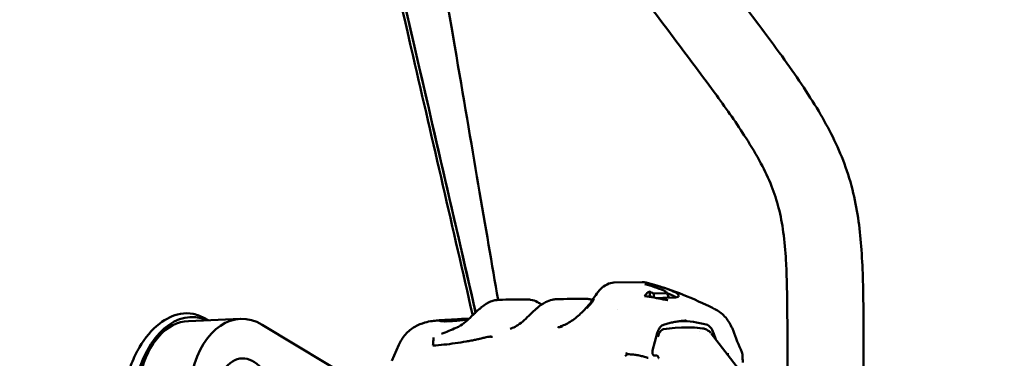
# Model space of a CAD drawing. Header units: millimetres. Extents: x 0 to 6049, y -120 to 1682.
# Tile 184 of 256: x 1407 to 1472, y 1403 to 1426. Entities that reach past the tile are written whole.
import ezdxf

# ---------------------------------------------------------------- set-up
doc = ezdxf.new("R2010")
doc.units = ezdxf.units.MM
doc.header["$LTSCALE"] = 2
doc.layers.add('Sichtbar (ISO)', color=7, linetype='Continuous', lineweight=50)

msp = doc.modelspace()

# ---------------------------------------------------------------- linework, layer by layer
at = {"layer": 'Sichtbar (ISO)'}
for p, q in [((1446.251, 1408.411), (1448.118, 1408.444)), ((1448.587, 1408.323), (1448.299, 1408.318)), ((1449.588, 1407.72), (1448.863, 1407.707)), ((1449.097, 1407.392), (1449.471, 1407.398)), ((1449.481, 1407.413), (1450.206, 1407.426)), ((1418.294, 1405.891), (1421.709, 1406.033)), ((1436.38, 1406.032), (1436.39, 1406.009)), ((1436.381, 1406.031), (1436.745, 1406.053)), ((1436.827, 1406.031), (1436.827, 1406.031)), ((1436.843, 1406.046), (1436.843, 1406.046)), ((1436.857, 1406.059), (1436.857, 1406.059)), ((1437.191, 1406.373), (1437.191, 1406.373)), ((1446.511, 1406.646), (1446.511, 1406.646)), ((1430.432, 1401.256), (1423.137, 1405.646)), ((1434.845, 1405.941), (1435.078, 1405.955)), ((1435.213, 1405.787), (1435.213, 1405.787)), ((1435.24, 1405.871), (1435.269, 1405.958)), ((1435.244, 1405.789), (1435.244, 1405.789)), ((1435.271, 1405.871), (1435.293, 1405.939)), ((1435.428, 1405.976), (1435.711, 1405.993)), ((1435.82, 1405.997), (1435.993, 1406.008)), ((1436.245, 1405.998), (1436.242, 1406.021)), ((1436.796, 1406.002), (1436.796, 1406.002)), ((1439.446, 1405.38), (1439.446, 1405.38)), ((1450.28, 1405.437), (1450.688, 1405.462)), ((1452.083, 1405.407), (1452.083, 1405.407)), ((1437.55, 1404.799), (1437.55, 1404.799)), ((1448.796, 1403.944), (1449.108, 1405.099)), ((1451.857, 1405.182), (1451.857, 1405.182)), ((1454.654, 1402.461), (1452.639, 1405.075)), ((1452.803, 1405.108), (1452.951, 1404.67)), ((1454.085, 1405.283), (1454.085, 1405.283)), ((1432.124, 1404.323), (1431.67, 1403.265)), ((1437.333, 1404.71), (1437.333, 1404.71)), ((1457.657, 1402.402), (1457.657, 1404.495)), ((1462.657, 1404.495), (1462.657, 1402.729)), ((1448.922, 1403.633), (1448.859, 1403.632)), ((1453.808, 1403.721), (1453.739, 1403.72)), ((1454.7, 1403.677), (1454.7, 1403.677))]:
    msp.add_line(p, q, dxfattribs=at)
for centre, major_axis, ratio, start_param, end_param in [((1444.139, 1388.772), (-0.398, 19.996), 0.759159, 5.940629, 5.961906), ((1443.941, 1388.756), (-0.109, 19.763), 0.759752, 5.949937, 5.956112), ((1444.106, 1388.771), (-0.325, 19.997), 0.759744, 5.878489, 5.900325), ((1448.174, 1407.53), (-2.258, 0.269), 0.226533, 3.463232, 3.564133), ((1418.36, 1399.709), (0.252, 6.439), 0.594208, 6.051, 7.538219), ((1421.937, 1400.537), (-0.228, 5.495), 0.650472, 5.877863, 7.448659), ((1418.522, 1400.396), (-0.228, 5.495), 0.650472, 0, 1.165474), ((1437.665, 1383.102), (-1.834, 22.893), 0.972632, 6.268464, 6.301164), ((1438.002, 1383.127), (-1.835, 22.888), 0.972632, 6.279783, 6.304113), ((1437.143, 1411.792), (-0.783, -7.267), 0.16104, 5.652326, 5.652981), ((1451.031, 1390.191), (-0.632, 15.252), 0.650472, 0.011959, 0.089059), ((1450.986, 1391.597), (-0.592, 14.288), 0.650472, 6.075854, 6.25606), ((1452.227, 1404.675), (-0.041, 0.999), 0.650472, 5.133468, 6.07586), ((1421.937, 1400.537), (0.12, -2.898), 0.650472, 0.738633, 6.420769), ((1453.799, 1403.921), (-0.012, 0.2), 0.66702, 3.112329, 3.115557), ((1474.368, 1389.833), (0.521, -12.581), 0.650472, 2.680695, 6.744628)]:
    msp.add_ellipse(centre, major_axis=major_axis, ratio=ratio, start_param=start_param, end_param=end_param, dxfattribs=at)
for points, knots in [([(1381.807, 1463.945), (1415.539, 1459.002), (1421.796, 1457.962), (1425.907, 1454.14), (1427.89, 1446.767), (1434.714, 1417.182), (1437.164, 1406.453)], [0, 0, 0, 0, 0.214053, 0.4340864, 0.6541198, 0.808417, 0.808417, 0.808417, 0.808417]), ([(1436.976, 1406.273), (1436.971, 1406.294), (1436.966, 1406.314), (1435.7, 1411.854), (1434.342, 1417.752), (1431.115, 1431.683), (1428.065, 1444.771), (1426.567, 1450.285), (1426.063, 1452.098), (1424.489, 1454.869), (1423.763, 1455.646), (1422.168, 1456.886), (1421.219, 1457.339), (1419.594, 1457.923), (1418.591, 1458.194), (1415.682, 1458.723), (1415.095, 1458.825), (1414.036, 1459.007), (1413.333, 1459.127), (1408.886, 1459.855), (1403.557, 1460.67), (1392.341, 1462.362), (1385.52, 1463.382), (1381.863, 1463.928)], [1.450981, 1.450981, 1.450981, 1.450981, 1.45234, 1.45234, 1.811616, 1.811616, 2.355922, 2.355922, 2.615184, 2.615184, 2.804113, 2.804113, 3.021371, 3.021371, 3.205526, 3.205526, 3.245338, 3.245338, 3.307699, 3.307699, 3.613898, 3.613898, 3.85348, 3.85348, 3.85348, 3.85348]), ([(1481.907, 1407.483), (1481.906, 1408.385), (1481.904, 1409.703), (1481.873, 1411.496), (1481.813, 1413.01), (1481.673, 1414.641), (1481.374, 1416.283), (1480.881, 1417.799), (1480.145, 1419.329), (1478.955, 1421.324), (1477.026, 1424.047), (1474.095, 1427.94), (1470.521, 1432.657), (1467.044, 1437.254), (1464.263, 1440.957), (1462.378, 1443.694), (1460.99, 1446.127), (1459.92, 1448.561), (1459.17, 1451.156), (1458.727, 1453.856), (1458.52, 1456.475), (1458.407, 1459.768), (1458.407, 1462.139), (1458.407, 1463.714)], [0, 0, 0, 0, 0.042976, 0.062781, 0.085432, 0.115147, 0.140726, 0.164768, 0.190854, 0.221443, 0.275248, 0.349491, 0.45329, 0.556737, 0.623673, 0.673555, 0.714756, 0.75687, 0.799901, 0.843055, 0.887077, 0.924954, 1, 1, 1, 1]), ([(1463.407, 1463.714), (1463.409, 1462.437), (1463.411, 1460.369), (1463.478, 1457.578), (1463.612, 1455.395), (1463.854, 1453.389), (1464.191, 1451.779), (1464.646, 1450.288), (1465.471, 1448.261), (1466.784, 1446.071), (1468.168, 1444.101), (1469.209, 1442.682), (1470.951, 1440.354), (1474.59, 1435.536), (1478.402, 1430.527), (1481.498, 1426.366), (1482.825, 1424.478), (1484.299, 1422.183), (1485.513, 1419.81), (1486.446, 1416.728), (1486.772, 1414.12), (1486.907, 1410.842), (1486.907, 1408.818), (1486.907, 1407.483)], [0, 0, 0, 0, 0.060826, 0.098527, 0.132967, 0.164962, 0.194728, 0.211186, 0.239186, 0.298719, 0.332312, 0.353781, 0.382397, 0.470644, 0.640989, 0.681803, 0.717377, 0.750735, 0.8116, 0.843716, 0.903596, 0.9364, 1, 1, 1, 1]), ([(1457.657, 1404.495), (1457.656, 1405.397), (1457.654, 1406.715), (1457.623, 1408.508), (1457.563, 1410.022), (1457.423, 1411.653), (1457.124, 1413.295), (1456.631, 1414.81), (1455.895, 1416.341), (1454.705, 1418.336), (1452.776, 1421.059), (1449.845, 1424.952), (1446.271, 1429.669), (1442.794, 1434.266), (1440.013, 1437.969), (1438.128, 1440.706), (1436.74, 1443.139), (1435.67, 1445.573), (1434.92, 1448.167), (1434.477, 1450.868), (1434.27, 1453.487), (1434.161, 1456.671), (1434.157, 1458.932), (1434.157, 1460.398)], [0, 0, 0, 0, 0.0429756, 0.0627808, 0.0854317, 0.1151469, 0.1407264, 0.1647683, 0.190854, 0.2214431, 0.275248, 0.3494912, 0.4532903, 0.556737, 0.6236731, 0.6735552, 0.7147558, 0.7568699, 0.799901, 0.8430547, 0.8870771, 0.924954, 0.9947983, 0.9947983, 0.9947983, 0.9947983]), ([(1439.157, 1460.726), (1439.159, 1459.449), (1439.161, 1457.381), (1439.228, 1454.59), (1439.362, 1452.407), (1439.604, 1450.401), (1439.941, 1448.791), (1440.396, 1447.3), (1441.221, 1445.273), (1442.534, 1443.083), (1443.918, 1441.113), (1444.959, 1439.694), (1446.701, 1437.366), (1450.34, 1432.548), (1454.152, 1427.539), (1457.248, 1423.378), (1458.575, 1421.49), (1460.049, 1419.195), (1461.263, 1416.822), (1462.196, 1413.74), (1462.522, 1411.132), (1462.657, 1407.854), (1462.657, 1405.83), (1462.657, 1404.495)], [0, 0, 0, 0, 0.060826, 0.098527, 0.132967, 0.164962, 0.194728, 0.211186, 0.239186, 0.298719, 0.332312, 0.353781, 0.382397, 0.470644, 0.640989, 0.681803, 0.717377, 0.750735, 0.8116, 0.843716, 0.903596, 0.9364, 1, 1, 1, 1]), ([(1438.641, 1407.278), (1437.852, 1411.889), (1436.915, 1417.369), (1433.368, 1438.224), (1433.219, 1439.426), (1430.634, 1453.705)], [-6.346403, -6.346403, -6.346403, -6.346403, -4.353188, -4.353188, -0.000002, -0.000002, -0.000002, -0.000002]), ([(1399.057, 1397.124), (1400.968, 1405.081), (1402.878, 1413.039), (1405.172, 1422.595), (1407.851, 1433.757), (1410.544, 1444.97)], [-21.036468, -21.036468, -21.036468, -21.036468, -3.518596, -3.518596, -0.000001, -0.000001, -0.000001, -0.000001]), ([(1429.708, 1438.731), (1430.488, 1435.438), (1431.322, 1431.839), (1434.075, 1419.932), (1435.673, 1413.012), (1437.172, 1406.455)], [-2.367832, -2.367832, -2.367832, -2.367832, -1.708926, -1.708926, -1.044936, -1.044936, -1.044936, -1.044936]), ([(1444.9, 1407.354), (1445.004, 1407.518), (1445.115, 1407.676), (1445.341, 1407.947), (1445.459, 1408.065), (1445.725, 1408.267), (1445.879, 1408.345), (1446.108, 1408.4), (1446.18, 1408.409), (1446.251, 1408.411)], [0, 0, 0, 0, 0.0588882, 0.0588882, 0.1166858, 0.1166858, 0.1825945, 0.1825945, 0.2116636, 0.2116636, 0.2116636, 0.2116636]), ([(1448.368, 1408.416), (1449.626, 1408.102), (1450.976, 1407.591), (1452.509, 1406.86), (1452.692, 1406.77), (1452.875, 1406.678)], [0, 0, 0, 0, 0.4749587, 0.4749587, 0.5391723, 0.5391723, 0.5391723, 0.5391723]), ([(1448.587, 1408.323), (1448.626, 1408.324), (1448.665, 1408.322), (1448.743, 1408.313), (1448.782, 1408.305), (1448.821, 1408.295)], [0.000001, 0.000001, 0.000001, 0.000001, 0.01799395, 0.01799395, 0.03598978, 0.03598978, 0.03598978, 0.03598978]), ([(1448.821, 1408.295), (1449.03, 1408.236), (1449.239, 1408.172), (1449.649, 1408.035), (1449.85, 1407.962), (1450.049, 1407.885)], [0.0000039, 0.0000039, 0.0000039, 0.0000039, 0.0844703, 0.0844703, 0.166418, 0.166418, 0.166418, 0.166418]), ([(1442.85, 1405.572), (1443.091, 1405.662), (1443.335, 1405.795), (1443.798, 1406.121), (1444.022, 1406.32), (1444.479, 1406.783), (1444.712, 1407.058), (1444.9, 1407.354)], [0, 0, 0, 0, 0.0884075, 0.0884075, 0.177867, 0.177867, 0.2839756, 0.2839756, 0.2839756, 0.2839756]), ([(1444.96, 1407.339), (1444.902, 1407.252), (1444.771, 1407.071), (1444.599, 1406.865), (1444.491, 1406.748), (1444.474, 1406.73)], [0, 0, 0, 0, 0.125, 0.25, 0.2730086, 0.2730086, 0.2730086, 0.2730086]), ([(1448.271, 1407.524), (1448.284, 1407.546), (1448.296, 1407.566), (1448.32, 1407.601), (1448.332, 1407.616), (1448.345, 1407.628)], [0.00000104, 0.00000104, 0.00000104, 0.00000104, 0.02204085, 0.02204085, 0.04308806, 0.04308806, 0.04308806, 0.04308806]), ([(1448.6, 1407.488), (1448.545, 1407.498), (1448.49, 1407.506), (1448.381, 1407.518), (1448.326, 1407.522), (1448.271, 1407.524)], [0.00000102, 0.00000102, 0.00000102, 0.00000102, 0.01757215, 0.01757215, 0.03498409, 0.03498409, 0.03498409, 0.03498409]), ([(1448.555, 1407.84), (1448.567, 1407.802), (1448.579, 1407.764), (1448.591, 1407.726), (1448.603, 1407.688), (1448.614, 1407.65), (1448.626, 1407.612), (1448.638, 1407.574), (1448.65, 1407.536), (1448.662, 1407.498)], [0, 0, 0, 0, 0.333333, 0.333333, 0.333333, 0.666667, 0.666667, 0.666667, 1, 1, 1, 1]), ([(1449.528, 1407.89), (1449.592, 1407.865), (1449.631, 1407.843), (1449.684, 1407.806), (1449.702, 1407.788), (1449.709, 1407.761), (1449.708, 1407.746), (1449.672, 1407.731), (1449.659, 1407.727), (1449.628, 1407.722), (1449.609, 1407.721), (1449.588, 1407.72)], [0.00000133, 0.00000133, 0.00000133, 0.00000133, 0.02611145, 0.02611145, 0.0564824, 0.0564824, 0.07725326, 0.07725326, 0.08518531, 0.08518531, 0.09315292, 0.09315292, 0.09315292, 0.09315292]), ([(1449.817, 1407.419), (1449.82, 1407.42), (1449.822, 1407.421), (1449.855, 1407.437), (1449.856, 1407.456), (1449.851, 1407.473), (1449.85, 1407.475), (1449.848, 1407.478)], [-0.07318553, -0.07318553, -0.07318553, -0.07318553, -0.07176779, -0.07176779, -0.05445849, -0.05445849, -0.05139162, -0.05139162, -0.05139162, -0.05139162]), ([(1449.984, 1407.629), (1450.039, 1407.607), (1450.09, 1407.585), (1450.182, 1407.54), (1450.223, 1407.517), (1450.259, 1407.494)], [-0.0454646, -0.0454646, -0.0454646, -0.0454646, -0.02283604, -0.02283604, -0.000001, -0.000001, -0.000001, -0.000001]), ([(1450.433, 1407.685), (1450.393, 1407.72), (1450.341, 1407.753), (1450.24, 1407.804), (1450.202, 1407.822), (1450.125, 1407.855), (1450.088, 1407.87), (1450.049, 1407.885)], [-0.07050161, -0.07050161, -0.07050161, -0.07050161, -0.03512408, -0.03512408, -0.01593657, -0.01593657, -0.00000178, -0.00000178, -0.00000178, -0.00000178]), ([(1450.206, 1407.426), (1450.274, 1407.427), (1450.337, 1407.433), (1450.438, 1407.46), (1450.472, 1407.477), (1450.514, 1407.523), (1450.519, 1407.55), (1450.502, 1407.605), (1450.484, 1407.639), (1450.433, 1407.685)], [0.000001, 0.000001, 0.000001, 0.000001, 0.0316021, 0.0316021, 0.0602893, 0.0602893, 0.0905187, 0.0905187, 0.1136224, 0.1136224, 0.1136224, 0.1136224]), ([(1436.185, 1405.596), (1436.325, 1405.689), (1436.467, 1405.802), (1436.738, 1406.043), (1436.87, 1406.171), (1437.133, 1406.424), (1437.266, 1406.551), (1437.452, 1406.714), (1437.508, 1406.761), (1437.564, 1406.806)], [0, 0, 0, 0, 0.0550969, 0.0550969, 0.1092549, 0.1092549, 0.1664643, 0.1664643, 0.1913767, 0.1913767, 0.1913767, 0.1913767]), ([(1437.564, 1406.806), (1437.759, 1406.961), (1437.956, 1407.086), (1438.249, 1407.203), (1438.342, 1407.231), (1438.435, 1407.25)], [0, 0, 0, 0, 0.0864033, 0.0864033, 0.1260102, 0.1260102, 0.1260102, 0.1260102]), ([(1441.21, 1406.744), (1441.393, 1406.901), (1441.576, 1407.034), (1441.906, 1407.205), (1442.053, 1407.259), (1442.201, 1407.289)], [0, 0, 0, 0, 0.08114, 0.08114, 0.1440094, 0.1440094, 0.1440094, 0.1440094]), ([(1452.878, 1406.676), (1453.122, 1406.553), (1453.349, 1406.389), (1453.72, 1405.992), (1453.874, 1405.755), (1454.027, 1405.426), (1454.057, 1405.355), (1454.085, 1405.283)], [0, 0, 0, 0, 0.0914103, 0.0914103, 0.1839493, 0.1839493, 0.2085928, 0.2085928, 0.2085928, 0.2085928]), ([(1414.266, 1402.226), (1414.35, 1402.525), (1414.448, 1402.815), (1414.71, 1403.474), (1414.884, 1403.833), (1415.452, 1404.798), (1415.897, 1405.328), (1416.825, 1406.053), (1417.29, 1406.275), (1418.049, 1406.409), (1418.334, 1406.408), (1418.889, 1406.302), (1419.156, 1406.199), (1419.412, 1406.047)], [-0.9578291, -0.9578291, -0.9578291, -0.9578291, -0.861653, -0.861653, -0.7310732, -0.7310732, -0.481407, -0.481407, -0.2613578, -0.2613578, -0.1292308, -0.1292308, -0.000001, -0.000001, -0.000001, -0.000001]), ([(1435.701, 1405.973), (1435.746, 1405.973), (1435.807, 1405.974), (1435.956, 1405.98), (1436.044, 1405.985), (1436.242, 1405.997), (1436.35, 1406.005), (1436.55, 1406.022), (1436.638, 1406.029), (1436.728, 1406.037)], [0, 0, 0, 0, 0.0369854, 0.0369854, 0.0739735, 0.0739735, 0.1110183, 0.1110183, 0.1383136, 0.1383136, 0.1383136, 0.1383136]), ([(1436.159, 1406.019), (1436.171, 1406.02), (1436.183, 1406.021), (1436.207, 1406.022), (1436.219, 1406.023), (1436.254, 1406.025), (1436.276, 1406.026), (1436.316, 1406.029), (1436.333, 1406.03), (1436.36, 1406.031), (1436.37, 1406.032), (1436.381, 1406.032), (1436.382, 1406.032), (1436.375, 1406.032), (1436.368, 1406.031), (1436.344, 1406.029), (1436.328, 1406.028), (1436.3, 1406.026), (1436.289, 1406.025), (1436.271, 1406.023), (1436.265, 1406.023), (1436.256, 1406.022), (1436.254, 1406.022), (1436.25, 1406.022), (1436.248, 1406.022), (1436.246, 1406.022), (1436.245, 1406.021), (1436.243, 1406.021), (1436.243, 1406.021), (1436.242, 1406.021)], [0.000001, 0.000001, 0.000001, 0.000001, 0.00362594, 0.00362594, 0.00726392, 0.00726392, 0.01428402, 0.01428402, 0.02126669, 0.02126669, 0.02820151, 0.02820151, 0.03511359, 0.03511359, 0.04206814, 0.04206814, 0.04911027, 0.04911027, 0.05289305, 0.05289305, 0.05524889, 0.05524889, 0.05713588, 0.05713588, 0.0585825, 0.0585825, 0.06004407, 0.06004407, 0.0604597, 0.0604597, 0.0604597, 0.0604597]), ([(1439.947, 1405.625), (1440.088, 1405.718), (1440.229, 1405.832), (1440.499, 1406.072), (1440.631, 1406.2), (1440.859, 1406.422), (1440.959, 1406.518), (1441.056, 1406.607)], [0, 0, 0, 0, 0.055055, 0.055055, 0.1091957, 0.1091957, 0.1519751, 0.1519751, 0.1519751, 0.1519751]), ([(1432.124, 1404.323), (1432.231, 1404.573), (1432.381, 1404.808), (1432.739, 1405.209), (1432.95, 1405.38), (1433.388, 1405.637), (1433.618, 1405.729), (1433.998, 1405.836), (1434.157, 1405.866), (1434.438, 1405.907), (1434.563, 1405.92), (1434.692, 1405.93)], [0.0000013, 0.0000013, 0.0000013, 0.0000013, 0.0818808, 0.0818808, 0.1621382, 0.1621382, 0.2386335, 0.2386335, 0.3000522, 0.3000522, 0.3487681, 0.3487681, 0.3487681, 0.3487681]), ([(1434.692, 1405.93), (1434.702, 1405.931), (1434.712, 1405.932), (1434.733, 1405.933), (1434.743, 1405.934), (1434.763, 1405.935), (1434.774, 1405.936), (1434.794, 1405.938), (1434.804, 1405.938), (1434.825, 1405.939), (1434.835, 1405.94), (1434.845, 1405.941)], [1.52646959, 1.52646959, 1.52646959, 1.52646959, 1.52929263, 1.52929263, 1.53211567, 1.53211567, 1.5349387, 1.5349387, 1.53776174, 1.53776174, 1.54058384, 1.54058384, 1.54058384, 1.54058384]), ([(1435.293, 1405.963), (1435.208, 1405.961), (1435.133, 1405.958), (1435.002, 1405.95), (1434.946, 1405.945), (1434.822, 1405.927), (1434.79, 1405.912), (1434.827, 1405.886), (1434.9, 1405.875), (1435.087, 1405.869), (1435.163, 1405.869), (1435.34, 1405.873), (1435.44, 1405.877), (1435.549, 1405.884)], [0.2962984, 0.2962984, 0.2962984, 0.2962984, 0.3240694, 0.3240694, 0.35257, 0.35257, 0.4081776, 0.4081776, 0.4657935, 0.4657935, 0.4956944, 0.4956944, 0.5255952, 0.5255952, 0.5255952, 0.5255952]), ([(1435.626, 1405.985), (1435.624, 1405.984), (1435.621, 1405.984), (1435.612, 1405.983), (1435.607, 1405.982), (1435.588, 1405.98), (1435.572, 1405.979), (1435.534, 1405.975), (1435.513, 1405.973), (1435.468, 1405.969), (1435.444, 1405.967), (1435.399, 1405.964), (1435.377, 1405.962), (1435.337, 1405.959), (1435.319, 1405.958), (1435.291, 1405.957), (1435.281, 1405.957), (1435.271, 1405.957), (1435.27, 1405.957), (1435.268, 1405.958), (1435.269, 1405.958), (1435.271, 1405.958)], [0.000001, 0.000001, 0.000001, 0.000001, 0.00367275, 0.00367275, 0.00735909, 0.00735909, 0.01439531, 0.01439531, 0.02139846, 0.02139846, 0.02833124, 0.02833124, 0.03522794, 0.03522794, 0.04213808, 0.04213808, 0.04912361, 0.04912361, 0.0528358, 0.0528358, 0.05653158, 0.05653158, 0.05653158, 0.05653158]), ([(1435.271, 1405.958), (1435.294, 1405.964), (1435.339, 1405.97), (1435.412, 1405.975), (1435.42, 1405.975), (1435.428, 1405.976)], [0.000001, 0.000001, 0.000001, 0.000001, 0.04733231, 0.04733231, 0.05270646, 0.05270646, 0.05270646, 0.05270646]), ([(1435.298, 1405.938), (1435.295, 1405.938), (1435.294, 1405.938), (1435.293, 1405.939), (1435.294, 1405.94), (1435.299, 1405.942), (1435.308, 1405.944), (1435.332, 1405.948), (1435.348, 1405.95), (1435.376, 1405.954), (1435.386, 1405.955), (1435.403, 1405.957), (1435.408, 1405.957), (1435.417, 1405.958), (1435.419, 1405.958), (1435.424, 1405.959), (1435.425, 1405.959), (1435.427, 1405.959), (1435.428, 1405.959), (1435.429, 1405.959), (1435.43, 1405.959), (1435.43, 1405.959), (1435.431, 1405.959), (1435.431, 1405.959), (1435.431, 1405.959), (1435.431, 1405.959), (1435.431, 1405.959), (1435.431, 1405.959), (1435.431, 1405.959), (1435.431, 1405.959)], [0.000001, 0.000001, 0.000001, 0.000001, 0.00359962, 0.00359962, 0.00720438, 0.00720438, 0.01413503, 0.01413503, 0.02107335, 0.02107335, 0.02469799, 0.02469799, 0.02676407, 0.02676407, 0.02791081, 0.02791081, 0.02856252, 0.02856252, 0.02892329, 0.02892329, 0.02912153, 0.02912153, 0.02922164, 0.02922164, 0.02926928, 0.02926928, 0.02929236, 0.02929236, 0.02931624, 0.02931624, 0.02931624, 0.02931624]), ([(1436.709, 1406.019), (1436.564, 1406.005), (1436.422, 1405.992), (1436.124, 1405.966), (1435.973, 1405.954), (1435.706, 1405.938), (1435.591, 1405.934), (1435.407, 1405.932), (1435.339, 1405.934), (1435.298, 1405.938)], [0.0088173, 0.0088173, 0.0088173, 0.0088173, 0.0529434, 0.0529434, 0.1058696, 0.1058696, 0.1587195, 0.1587195, 0.2115632, 0.2115632, 0.2115632, 0.2115632]), ([(1435.549, 1405.884), (1435.662, 1405.891), (1435.786, 1405.9), (1436.049, 1405.923), (1436.187, 1405.936), (1436.443, 1405.963), (1436.559, 1405.975), (1436.675, 1405.988)], [0.000001, 0.000001, 0.000001, 0.000001, 0.0449791, 0.0449791, 0.089776, 0.089776, 0.1251575, 0.1251575, 0.1251575, 0.1251575]), ([(1435.82, 1405.997), (1435.77, 1405.996), (1435.729, 1405.994), (1435.663, 1405.989), (1435.64, 1405.987), (1435.626, 1405.985)], [0.000001, 0.000001, 0.000001, 0.000001, 0.02783856, 0.02783856, 0.0556826, 0.0556826, 0.0556826, 0.0556826]), ([(1442.587, 1405.475), (1442.588, 1405.476), (1442.59, 1405.476), (1442.591, 1405.477), (1442.606, 1405.481), (1442.623, 1405.484), (1442.644, 1405.486), (1442.647, 1405.487), (1442.651, 1405.487), (1442.654, 1405.488), (1442.674, 1405.49), (1442.697, 1405.493), (1442.721, 1405.497), (1442.722, 1405.497), (1442.723, 1405.498), (1442.724, 1405.498), (1442.748, 1405.502), (1442.773, 1405.508), (1442.8, 1405.515), (1442.804, 1405.517), (1442.809, 1405.518), (1442.813, 1405.519)], [0, 0, 0, 0, 0.0287712, 0.0287712, 0.0287712, 0.3333333, 0.3333333, 0.3333333, 0.3835172, 0.3835172, 0.3835172, 0.6666667, 0.6666667, 0.6666667, 0.6783517, 0.6783517, 0.6783517, 0.9537191, 0.9537191, 0.9537191, 1, 1, 1, 1]), ([(1442.828, 1405.524), (1442.826, 1405.523), (1442.823, 1405.522), (1442.818, 1405.521), (1442.816, 1405.52), (1442.813, 1405.519)], [-0.001797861, -0.001797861, -0.001797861, -0.001797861, -0.000901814, -0.000901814, -0.000000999, -0.000000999, -0.000000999, -0.000000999]), ([(1442.877, 1405.539), (1442.871, 1405.537), (1442.866, 1405.535), (1442.86, 1405.534), (1442.855, 1405.532), (1442.85, 1405.53), (1442.845, 1405.529), (1442.84, 1405.527), (1442.834, 1405.525), (1442.828, 1405.524)], [0, 0, 0, 0, 0.333333, 0.333333, 0.333333, 0.666667, 0.666667, 0.666667, 1, 1, 1, 1]), ([(1449.513, 1405.641), (1449.449, 1405.62), (1449.381, 1405.576), (1449.265, 1405.45), (1449.215, 1405.373), (1449.149, 1405.227), (1449.126, 1405.165), (1449.108, 1405.099)], [0, 0, 0, 0, 0.04125976, 0.04125976, 0.07576069, 0.07576069, 0.09787756, 0.09787756, 0.09787756, 0.09787756]), ([(1451.006, 1405.922), (1450.905, 1405.916), (1450.805, 1405.908), (1450.605, 1405.885), (1450.504, 1405.872), (1450.305, 1405.839), (1450.205, 1405.82), (1450.006, 1405.778), (1449.907, 1405.754), (1449.71, 1405.701), (1449.611, 1405.672), (1449.513, 1405.641)], [4.7395945, 4.7395945, 4.7395945, 4.7395945, 4.7726722, 4.7726722, 4.8057498, 4.8057498, 4.8388274, 4.8388274, 4.871905, 4.871905, 4.9049826, 4.9049826, 4.9049826, 4.9049826]), ([(1452.633, 1405.082), (1452.609, 1405.113), (1452.583, 1405.142), (1452.524, 1405.199), (1452.492, 1405.228), (1452.421, 1405.279), (1452.383, 1405.303), (1452.304, 1405.344), (1452.262, 1405.362), (1452.177, 1405.389), (1452.134, 1405.399), (1452.091, 1405.406)], [3.9085527, 3.9085527, 3.9085527, 3.9085527, 4.0338116, 4.0338116, 4.1693726, 4.1693726, 4.3049337, 4.3049337, 4.4404948, 4.4404948, 4.5679792, 4.5679792, 4.5679792, 4.5679792]), ([(1434.404, 1404.803), (1434.402, 1404.773), (1434.395, 1404.694), (1434.387, 1404.564), (1434.376, 1404.417), (1434.369, 1404.319), (1434.366, 1404.273)], [0, 0, 0, 0, 0.169327, 0.446019, 0.73973, 1, 1, 1, 1]), ([(1438.221, 1404.88), (1438.221, 1404.88), (1438.221, 1404.88), (1438.221, 1404.881), (1438.22, 1404.881), (1438.22, 1404.882), (1438.219, 1404.882), (1438.217, 1404.884), (1438.214, 1404.884), (1438.202, 1404.885), (1438.187, 1404.883), (1438.124, 1404.874), (1438.043, 1404.858), (1437.782, 1404.802), (1437.69, 1404.781), (1437.55, 1404.749), (1437.496, 1404.736), (1437.442, 1404.722)], [0.00000235, 0.00000235, 0.00000235, 0.00000235, 0.00011457, 0.00011457, 0.00024115, 0.00024115, 0.00054762, 0.00054762, 0.00129792, 0.00129792, 0.00360753, 0.00360753, 0.00887233, 0.00887233, 0.0112027, 0.0112027, 0.01272289, 0.01272289, 0.01272289, 0.01272289]), ([(1438.221, 1404.88), (1438.22, 1404.87), (1438.219, 1404.861), (1438.218, 1404.851), (1438.217, 1404.842), (1438.216, 1404.832), (1438.215, 1404.823), (1438.214, 1404.813), (1438.213, 1404.804), (1438.212, 1404.794)], [0, 0, 0, 0, 0.333333, 0.333333, 0.333333, 0.666667, 0.666667, 0.666667, 1, 1, 1, 1]), ([(1449.137, 1404.853), (1449.137, 1404.854), (1449.138, 1404.855), (1449.192, 1405.029), (1449.241, 1405.112), (1449.325, 1405.227), (1449.359, 1405.263), (1449.435, 1405.319), (1449.476, 1405.339), (1449.519, 1405.346)], [-0.07270356, -0.07270356, -0.07270356, -0.07270356, -0.07254639, -0.07254639, -0.03926887, -0.03926887, -0.01999627, -0.01999627, -0.000001, -0.000001, -0.000001, -0.000001]), ([(1437.031, 1404.636), (1437.077, 1404.644), (1437.123, 1404.653), (1437.214, 1404.67), (1437.26, 1404.679), (1437.305, 1404.688)], [-0.03485482, -0.03485482, -0.03485482, -0.03485482, -0.01742995, -0.01742995, -0.00000116, -0.00000116, -0.00000116, -0.00000116]), ([(1437.442, 1404.722), (1437.436, 1404.721), (1437.43, 1404.719), (1437.425, 1404.718), (1437.42, 1404.717), (1437.415, 1404.715), (1437.41, 1404.714), (1437.405, 1404.713), (1437.4, 1404.712), (1437.395, 1404.71), (1437.391, 1404.709), (1437.386, 1404.708), (1437.382, 1404.707), (1437.378, 1404.706), (1437.374, 1404.705), (1437.37, 1404.704), (1437.366, 1404.703), (1437.362, 1404.702), (1437.358, 1404.701), (1437.355, 1404.7), (1437.351, 1404.699), (1437.348, 1404.698), (1437.344, 1404.697), (1437.341, 1404.697), (1437.338, 1404.696), (1437.334, 1404.695), (1437.331, 1404.694), (1437.328, 1404.693), (1437.325, 1404.693), (1437.323, 1404.692), (1437.32, 1404.691), (1437.317, 1404.691), (1437.315, 1404.69), (1437.312, 1404.69), (1437.31, 1404.689), (1437.307, 1404.689), (1437.305, 1404.688)], [0, 0, 0, 0, 0.0833333, 0.0833333, 0.0833333, 0.1666667, 0.1666667, 0.1666667, 0.25, 0.25, 0.25, 0.3333333, 0.3333333, 0.3333333, 0.4166667, 0.4166667, 0.4166667, 0.5, 0.5, 0.5, 0.5833333, 0.5833333, 0.5833333, 0.6666667, 0.6666667, 0.6666667, 0.75, 0.75, 0.75, 0.8333333, 0.8333333, 0.8333333, 0.9166667, 0.9166667, 0.9166667, 0.9999277, 0.9999277, 0.9999277, 0.9999277]), ([(1447.145, 1403.704), (1447.134, 1403.715), (1447.123, 1403.726), (1447.113, 1403.737), (1447.103, 1403.747), (1447.093, 1403.758), (1447.084, 1403.768), (1447.074, 1403.778), (1447.065, 1403.788), (1447.056, 1403.798)], [0, 0, 0, 0, 0.3333333, 0.3333333, 0.3333333, 0.6666667, 0.6666667, 0.6666667, 1, 1, 1, 1]), ([(1447.145, 1403.704), (1447.223, 1403.706), (1447.312, 1403.703), (1447.406, 1403.696), (1447.5, 1403.689), (1447.6, 1403.678), (1447.699, 1403.663), (1447.798, 1403.648), (1447.896, 1403.63), (1447.993, 1403.609), (1447.998, 1403.608), (1448.002, 1403.607), (1448.007, 1403.606), (1448.099, 1403.586), (1448.188, 1403.563), (1448.272, 1403.539), (1448.326, 1403.523), (1448.377, 1403.508), (1448.423, 1403.492), (1448.453, 1403.482), (1448.481, 1403.472), (1448.507, 1403.462)], [0, 0, 0, 0, 0.2, 0.2, 0.2, 0.4, 0.4, 0.4, 0.6, 0.6, 0.6, 0.609334, 0.609334, 0.609334, 0.8, 0.8, 0.8, 0.922218, 0.922218, 0.922218, 1, 1, 1, 1]), ([(1448.796, 1403.944), (1448.791, 1403.927), (1448.788, 1403.908), (1448.783, 1403.867), (1448.783, 1403.846), (1448.785, 1403.803), (1448.788, 1403.781), (1448.797, 1403.74), (1448.803, 1403.72), (1448.817, 1403.687), (1448.824, 1403.673), (1448.838, 1403.652), (1448.845, 1403.644), (1448.855, 1403.634), (1448.859, 1403.632), (1448.861, 1403.631), (1448.861, 1403.631), (1448.861, 1403.631)], [0, 0, 0, 0, 0.00617732, 0.00617732, 0.0125371, 0.0125371, 0.01911508, 0.01911508, 0.02567785, 0.02567785, 0.03197851, 0.03197851, 0.03788271, 0.03788271, 0.04371971, 0.04371971, 0.04617785, 0.04617785, 0.04617785, 0.04617785]), ([(1448.922, 1403.633), (1448.943, 1403.633), (1448.961, 1403.634), (1448.98, 1403.634), (1448.985, 1403.634), (1448.991, 1403.634), (1448.993, 1403.634), (1448.997, 1403.634), (1448.998, 1403.634), (1449.002, 1403.634), (1449.003, 1403.634), (1449.006, 1403.634), (1449.008, 1403.634), (1449.012, 1403.634), (1449.014, 1403.633), (1449.02, 1403.633), (1449.023, 1403.633), (1449.033, 1403.631), (1449.041, 1403.63), (1449.063, 1403.624), (1449.078, 1403.618), (1449.11, 1403.601), (1449.127, 1403.588), (1449.157, 1403.557), (1449.169, 1403.539), (1449.187, 1403.501), (1449.194, 1403.48), (1449.197, 1403.453), (1449.197, 1403.447), (1449.198, 1403.44)], [0, 0, 0, 0, 0.00985119, 0.00985119, 0.01471808, 0.01471808, 0.01752824, 0.01752824, 0.01964244, 0.01964244, 0.02016716, 0.02016716, 0.02089398, 0.02089398, 0.02152742, 0.02152742, 0.02255722, 0.02255722, 0.02473436, 0.02473436, 0.02946172, 0.02946172, 0.03575832, 0.03575832, 0.04213074, 0.04213074, 0.04850354, 0.04850354, 0.05038985, 0.05038985, 0.05038985, 0.05038985]), ([(1453.684, 1403.718), (1453.694, 1403.719), (1453.704, 1403.719), (1453.722, 1403.719), (1453.731, 1403.719), (1453.739, 1403.72)], [0.015675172, 0.015675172, 0.015675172, 0.015675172, 0.019351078, 0.019351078, 0.023102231, 0.023102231, 0.023102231, 0.023102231]), ([(1454.663, 1403.836), (1454.682, 1403.793), (1454.695, 1403.745), (1454.699, 1403.691), (1454.7, 1403.684), (1454.7, 1403.677)], [0, 0, 0, 0, 0.01480201, 0.01480201, 0.01696826, 0.01696826, 0.01696826, 0.01696826])]:
    msp.add_open_spline(points, degree=3, knots=knots, dxfattribs=at)
for points in [[(1448.118, 1408.444), (1448.202, 1408.446), (1448.286, 1408.436), (1448.368, 1408.416)], [(1449.528, 1407.89), (1449.122, 1408.056), (1448.712, 1408.198), (1448.299, 1408.318)], [(1448.368, 1408.416), (1448.368, 1408.416), (1448.368, 1408.416), (1448.368, 1408.416)], [(1448.821, 1408.295), (1448.828, 1408.246), (1448.834, 1408.197), (1448.841, 1408.147)], [(1442.464, 1407.32), (1442.78, 1407.332), (1443.096, 1407.341), (1443.411, 1407.346)], [(1443.411, 1407.346), (1443.726, 1407.352), (1444.041, 1407.355), (1444.356, 1407.354)], [(1444.356, 1407.354), (1444.443, 1407.354), (1444.531, 1407.347), (1444.617, 1407.332)], [(1444.617, 1407.332), (1444.694, 1407.319), (1444.771, 1407.299), (1444.846, 1407.271)], [(1448.345, 1407.628), (1448.415, 1407.702), (1448.485, 1407.773), (1448.555, 1407.84)], [(1449.79, 1407.25), (1449.394, 1407.333), (1448.997, 1407.412), (1448.6, 1407.488)], [(1448.644, 1407.479), (1448.65, 1407.486), (1448.656, 1407.492), (1448.662, 1407.498)], [(1448.863, 1407.707), (1448.875, 1407.615), (1448.887, 1407.523), (1448.9, 1407.43)], [(1449.425, 1407.326), (1449.444, 1407.355), (1449.462, 1407.384), (1449.481, 1407.413)], [(1449.704, 1407.779), (1449.752, 1407.678), (1449.8, 1407.578), (1449.848, 1407.478)], [(1449.727, 1407.73), (1449.813, 1407.697), (1449.899, 1407.664), (1449.984, 1407.629)], [(1438.435, 1407.25), (1438.525, 1407.268), (1438.615, 1407.278), (1438.704, 1407.281)], [(1438.704, 1407.281), (1439.007, 1407.292), (1439.309, 1407.3), (1439.611, 1407.305)], [(1439.611, 1407.305), (1439.913, 1407.31), (1440.215, 1407.314), (1440.517, 1407.314)], [(1440.517, 1407.314), (1440.607, 1407.314), (1440.696, 1407.307), (1440.783, 1407.292)], [(1440.783, 1407.292), (1440.938, 1407.266), (1441.089, 1407.211), (1441.225, 1407.131)], [(1441.056, 1406.607), (1441.108, 1406.655), (1441.159, 1406.701), (1441.21, 1406.744)], [(1441.225, 1407.131), (1441.311, 1407.081), (1441.408, 1407.028), (1441.509, 1406.977)], [(1442.201, 1407.289), (1442.289, 1407.307), (1442.377, 1407.317), (1442.464, 1407.32)], [(1452.878, 1406.676), (1452.877, 1406.677), (1452.876, 1406.677), (1452.875, 1406.678)], [(1419.412, 1406.047), (1419.469, 1406.013), (1419.525, 1405.979), (1419.582, 1405.945)], [(1434.921, 1405.039), (1435.241, 1405.163), (1435.556, 1405.302), (1435.896, 1405.443)], [(1435.896, 1405.443), (1435.9, 1405.445), (1435.905, 1405.447), (1435.91, 1405.449)], [(1435.91, 1405.449), (1436.005, 1405.49), (1436.098, 1405.539), (1436.185, 1405.596)], [(1439.446, 1405.38), (1439.483, 1405.394), (1439.519, 1405.408), (1439.556, 1405.421)], [(1439.556, 1405.421), (1439.566, 1405.425), (1439.575, 1405.429), (1439.585, 1405.432)], [(1439.585, 1405.432), (1439.705, 1405.481), (1439.828, 1405.546), (1439.947, 1405.625)], [(1442.694, 1405.514), (1442.746, 1405.533), (1442.798, 1405.552), (1442.85, 1405.572)], [(1450.688, 1405.462), (1451.152, 1405.489), (1451.62, 1405.471), (1452.083, 1405.407)], [(1452.639, 1405.075), (1452.639, 1405.075), (1452.639, 1405.075), (1452.639, 1405.075)], [(1454.085, 1405.283), (1454.27, 1404.801), (1454.456, 1404.292), (1454.663, 1403.836)], [(1436.558, 1404.548), (1436.311, 1404.504), (1435.819, 1404.425), (1435.087, 1404.333), (1434.605, 1404.29), (1434.366, 1404.273)], [(1437.031, 1404.636), (1436.979, 1404.626), (1436.875, 1404.606), (1436.717, 1404.577), (1436.611, 1404.558), (1436.558, 1404.548)], [(1447, 1403.574), (1447.014, 1403.589), (1447.044, 1403.618), (1447.093, 1403.662), (1447.127, 1403.69), (1447.145, 1403.704)], [(1454.663, 1403.836), (1454.663, 1403.836), (1454.663, 1403.836), (1454.663, 1403.836)], [(1454.7, 1403.677), (1454.707, 1403.503), (1454.718, 1403.329), (1454.735, 1403.155)]]:
    msp.add_open_spline(points, degree=3, dxfattribs=at)

doc.saveas('drawing.dxf')
